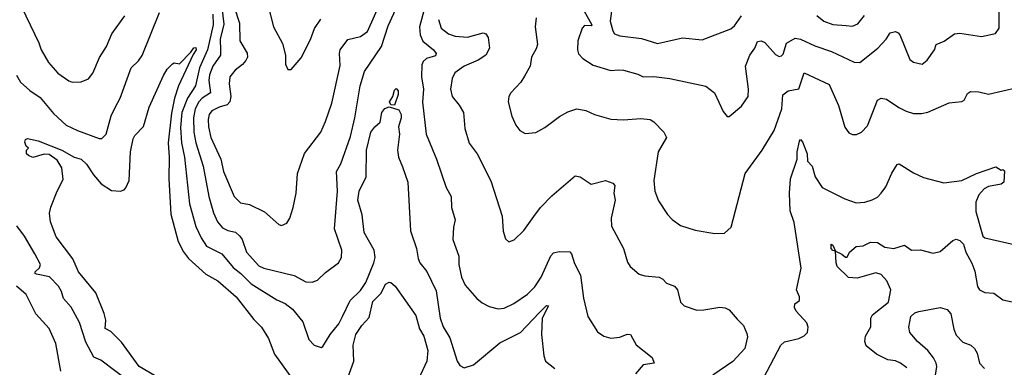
# Model space of a CAD drawing. Extents: x 1443846 to 1577407, y 839182 to 927291.
# Tile 104 of 256: x 1449711 to 1455213, y 881611 to 883554. Entities that reach past the tile are written whole.
import ezdxf

# ---------------------------------------------------------------- set-up
doc = ezdxf.new("R2010")
doc.units = 0

msp = doc.modelspace()

# ---------------------------------------------------------------- linework, layer by layer
at = {"layer": '0CON20XD'}
for points in [[(1454247.1, 883377.1), (1454375, 883315.7), (1454405, 883315.6), (1454506.5, 883395), (1454553.3, 883445), (1454575, 883480.8), (1454605, 883487.1), (1454620.7, 883480.7), (1454629.4, 883469.4), (1454685, 883331.2), (1454705, 883317.5), (1454755, 883306), (1454782.6, 883327.4), (1454823.8, 883385), (1454833.3, 883415), (1454876.4, 883433.6), (1454935, 883475.8), (1454965, 883479.2), (1455085, 883459.2), (1455163.8, 883476.2), (1455184, 883506), (1455184.5, 883635), (1455203.6, 883795), (1455222.7, 883845)], [(1450833.4, 883685), (1450851.7, 883528.3), (1450830.6, 883445), (1450833.6, 883383.6), (1450833.9, 883355), (1450790.4, 883295), (1450771.3, 883245), (1450768.7, 883215), (1450777.5, 883145), (1450731.6, 883115), (1450712.2, 883095), (1450692, 883055), (1450682.4, 883005), (1450685.2, 882925), (1450694.8, 882865), (1450736.7, 882735), (1450768.6, 882565), (1450794.7, 882475), (1450816.2, 882425), (1450845, 882390), (1450875, 882375.3), (1450917, 882367), (1450940.9, 882345), (1450954.7, 882324.7), (1450977.9, 882255), (1451047.6, 882177.6), (1451075, 882164.7), (1451244.1, 882124.1), (1451310.8, 882089.2), (1451345, 882087.1), (1451375, 882098), (1451419.7, 882140.3), (1451493.3, 882195), (1451510, 882225), (1451510.8, 882265), (1451470, 882385), (1451487.7, 882595), (1451481.5, 882705), (1451505, 882748.8), (1451559.4, 882900.6), (1451584.7, 883005), (1451614.1, 883185), (1451637.7, 883265), (1451733.8, 883405), (1451769.6, 883520.4), (1451822.7, 883632.7)], [(1450909.5, 883625), (1450940, 883535), (1450941.8, 883435), (1450982.2, 883367.8), (1450983.9, 883345), (1450975, 883325.6), (1450956.8, 883303.2), (1450915, 883271.5), (1450886.4, 883235), (1450882.3, 883195), (1450891.3, 883125), (1450885.8, 883094.2), (1450871.5, 883078.5), (1450825, 883064.7), (1450785.5, 883045), (1450770.8, 883025), (1450764.3, 882995.7), (1450765.8, 882955), (1450779.4, 882895), (1450835, 882774), (1450849.6, 882705), (1450908.9, 882565), (1450945, 882530), (1450995, 882521.4), (1451079.7, 882479.7), (1451159.3, 882409.3), (1451175, 882403.3), (1451203.6, 882416.4), (1451220.8, 882445), (1451238.6, 882505), (1451255.6, 882585), (1451263.3, 882695), (1451303.4, 882806.6), (1451394.4, 882925), (1451420.5, 882985), (1451455, 883086.7), (1451501.2, 883298.8), (1451497.6, 883365), (1451502.8, 883385), (1451545, 883443.3), (1451615, 883460), (1451655, 883488.6), (1451764.7, 883735)], [(1451095.9, 883644.1), (1451130, 883515), (1451180.3, 883420.3), (1451195.8, 883355), (1451196.7, 883305), (1451210, 883275), (1451227.5, 883275), (1451285, 883340), (1451336.2, 883443.8), (1451359.4, 883505), (1451393.9, 883556.1)], [(1453024.4, 883645), (1453010.5, 883545), (1453025, 883491.2), (1453035, 883475.8), (1453065, 883464.4), (1453185, 883448.5), (1453275, 883420.4), (1453415, 883452.1), (1453525, 883442.2), (1453685, 883502.9), (1453705, 883520), (1453744.4, 883575.6)], [(1449721.4, 883625), (1449818.9, 883425), (1449831.9, 883385), (1449873.1, 883315), (1449925, 883256), (1449985, 883212), (1450005, 883204), (1450055, 883205.8), (1450095, 883224), (1450120, 883255), (1450157.1, 883342.9), (1450195.5, 883405), (1450226.5, 883475), (1450299.4, 883575)], [(1450245, 883063.1), (1450272.5, 883115), (1450334.6, 883285.4), (1450375, 883324.3), (1450395, 883354.2), (1450492, 883595)], [(1450789.8, 883585), (1450791.8, 883525), (1450761.1, 883385), (1450715.2, 883285), (1450693.1, 883185), (1450648, 883115), (1450617.7, 883035), (1450609, 882951), (1450615.2, 882865.2), (1450632.3, 882785), (1450660.8, 882525), (1450695, 882397.5), (1450724.8, 882334.8), (1450755, 882288.5), (1450840, 882245), (1450905, 882168.2), (1450947.5, 882135), (1451005, 882077.3), (1451148.8, 881988.8), (1451195, 881967.1), (1451235, 881936.9), (1451293.1, 881865), (1451327.3, 881767.3), (1451357.5, 881735), (1451395, 881721.2), (1451405, 881726.7), (1451445.5, 881795), (1451494.6, 881855), (1451515.9, 881895.9), (1451557.3, 881985), (1451615, 882040.8), (1451644.7, 882085), (1451690.5, 882195), (1451697.4, 882225), (1451691.8, 882265), (1451635.3, 882365), (1451625, 882463.3), (1451600.7, 882545), (1451608.7, 882595), (1451647.6, 882675), (1451649.7, 882825), (1451674.3, 882925), (1451695, 882955.5), (1451725, 882982), (1451735.5, 883035), (1451751.7, 883058.3), (1451776.1, 883066.1), (1451829.3, 883049.3), (1451842.5, 883025), (1451843.3, 883005), (1451827.5, 882955), (1451834, 882915), (1451821.5, 882825), (1451827.9, 882785), (1451850.7, 882730.7), (1451880, 882645), (1451895.4, 882374.6), (1451928.2, 882275), (1451938.5, 882218.5), (1451947.9, 882195), (1451985.8, 882145.8), (1452038.9, 882038.9), (1452060.4, 881885), (1452078, 881838), (1452115.3, 881775), (1452156.1, 881646.1), (1452170.3, 881620.3), (1452195, 881607.5), (1452247.5, 881625), (1452395, 881748.5), (1452509.5, 881805), (1452614.3, 881915.7), (1452655, 881957.3), (1452666.9, 881955), (1452631.5, 881885), (1452627.1, 881795), (1452640.6, 881675), (1452649.2, 881645), (1452701.2, 881605)], [(1451975, 883624.2), (1451945.2, 883515), (1451949.7, 883469.7), (1451964.4, 883434.4), (1452024.4, 883385), (1452039.1, 883365), (1452035, 883351.5), (1451985, 883337.5), (1451965, 883320), (1451958.7, 883301.3), (1451955.9, 883235), (1451968.4, 883165), (1451962.5, 883092.5), (1451983.5, 882915), (1452040.5, 882775), (1452095, 882616.7), (1452122.5, 882565), (1452124.3, 882505), (1452144.4, 882435), (1452134.4, 882395), (1452131.4, 882325), (1452165, 882232.5), (1452165.7, 882185), (1452179.4, 882115), (1452200.2, 882070.2), (1452265.8, 881995), (1452295, 881971.4), (1452335, 881951.4), (1452385, 881938.6), (1452418.3, 881941.7), (1452472.8, 881967.2), (1452549.4, 882020.6), (1452589.4, 882060.6), (1452624.3, 882115), (1452678.8, 882235), (1452695, 882251.2), (1452725, 882258.8), (1452785, 882256.2), (1452795.6, 882245.6), (1452812.2, 882192.2), (1452845.3, 882125.3), (1452862.1, 881997.9), (1452885.6, 881895.6), (1452940.3, 881810.3), (1452975, 881785.8), (1453014.4, 881774.4), (1453065, 881779.4), (1453105, 881797.1), (1453124.3, 881794.3), (1453156.6, 881736.6), (1453245, 881666.7), (1453256.7, 881635), (1453195, 881624.2), (1453152, 881575)], [(1452864.1, 883605), (1452908.8, 883525), (1452905, 883520), (1452867.9, 883522.1), (1452853.6, 883506.4), (1452829.4, 883435), (1452827.5, 883385), (1452833.2, 883363.2), (1452857.8, 883337.8), (1452915, 883299.5), (1453015, 883269.5), (1453056.8, 883273.2), (1453085, 883272), (1453165, 883250), (1453194.3, 883234.3), (1453255, 883237.3), (1453345, 883225.5), (1453545, 883182.5), (1453594.3, 883145), (1453641.7, 883041.7), (1453665, 883012.5), (1453675, 883012.5), (1453745, 883070), (1453781.4, 883125), (1453784.3, 883165.7), (1453767.8, 883295), (1453791.1, 883355), (1453819.2, 883395), (1453835, 883431.2), (1453855, 883435.7), (1453875, 883425.8), (1453935, 883358.9), (1453955, 883348.2), (1453968.4, 883351.6), (1453978, 883362), (1453996.9, 883423.1), (1454045, 883450.6), (1454075, 883444.4), (1454155, 883408.4), (1454247.1, 883377.1)], [(1454165, 883576.7), (1454205.3, 883545.3), (1454255, 883527.7), (1454329.3, 883520.7), (1454365, 883518.5), (1454395, 883531.4), (1454432.9, 883577.1)], [(1452051.3, 883555), (1452067.3, 883507.3), (1452107.5, 883475), (1452145, 883462.7), (1452212.8, 883457.2), (1452300.5, 883480.5), (1452315.7, 883475.7), (1452329.2, 883455), (1452335.6, 883395), (1452315.6, 883355), (1452272.8, 883327.2), (1452195, 883294.4), (1452143.1, 883256.9), (1452128.1, 883225), (1452118.1, 883165), (1452128.6, 883125), (1452167.1, 883077.1), (1452191.5, 883035), (1452199.1, 882945), (1452223.8, 882863.8), (1452268.1, 882805), (1452343.7, 882653.7), (1452407.5, 882455), (1452412.3, 882372.3), (1452425, 882330), (1452445, 882313.3), (1452475, 882323.3), (1452528, 882375), (1452585, 882454), (1452620.8, 882505), (1452685, 882570), (1452815, 882680.8), (1452842.5, 882675), (1452905, 882634), (1452985, 882654.3), (1453025, 882641.2), (1453037, 882627), (1453031.8, 882585), (1453038.9, 882545), (1453016.9, 882445), (1453019.1, 882399.1), (1453085.8, 882275), (1453108.3, 882198.3), (1453123.3, 882175), (1453172.1, 882132.1), (1453205, 882122.5), (1453285, 882114.2), (1453304.3, 882104.3), (1453325, 882082), (1453370, 882065), (1453386.2, 882045), (1453403.3, 881975), (1453425, 881953.8), (1453495, 881931.4), (1453535, 881931.9), (1453623, 881947), (1453654.3, 881944.3), (1453675, 881932), (1453720.5, 881880.5), (1453756, 881845), (1453775, 881800), (1453778.3, 881781.7), (1453763.6, 881716.4), (1453695.8, 881644.2), (1453585, 881568)], [(1452596.4, 883565), (1452592.5, 883515), (1452603.8, 883415), (1452598.1, 883391.9), (1452570.5, 883345), (1452564.4, 883295), (1452532.4, 883237.6)], [(1450465, 881565.4), (1450379.2, 881615), (1450281, 881751), (1450220.8, 881810.8), (1450188.1, 881828.1), (1450192, 881875), (1450182.4, 881912.4), (1450136.6, 882026.6), (1450038.9, 882145), (1450007.6, 882217.6), (1449915, 882340), (1449882.9, 882425), (1449877.3, 882472.7), (1449885, 882506.7), (1449920.8, 882595), (1449955, 882660), (1449946.9, 882726.9), (1449919.7, 882769.7), (1449875, 882801.2), (1449848.3, 882801.7), (1449785, 882784.3), (1449760, 882795), (1449750, 882805), (1449750, 882825), (1449760, 882835), (1449746.7, 882846.7), (1449739.5, 882869.5), (1449743.8, 882885), (1449755, 882890), (1449815, 882876.5), (1449946.2, 882825), (1450015, 882785.7), (1450055, 882774.4), (1450085, 882745.6), (1450123.8, 882686.2), (1450167.2, 882637.2), (1450225, 882599.5), (1450275, 882595.6), (1450295, 882603.1), (1450305, 882614.2), (1450322.1, 882655), (1450329.5, 882815), (1450345, 882887.5), (1450355, 882906.7), (1450403.9, 882956.1), (1450434, 883065), (1450515, 883242.5), (1450535, 883277.5), (1450565, 883307.5), (1450575, 883312.5), (1450605, 883307.5), (1450668.2, 883371.8), (1450685, 883396.9), (1450695, 883398), (1450696.9, 883385), (1450680.1, 883359.9), (1450599, 883185), (1450576.6, 883115), (1450558.6, 883031.4), (1450540.3, 882865), (1450545.7, 882785), (1450543.7, 882665), (1450556.6, 882466.6), (1450597.5, 882315), (1450626.1, 882256.1), (1450655, 882219.6), (1450751.7, 882131.7), (1450817.8, 882095), (1450921.2, 882005), (1451019.1, 881879.1), (1451062.2, 881835), (1451101.7, 881771.7), (1451134.8, 881684.8), (1451255, 881518.2)], [(1452532.4, 883237.6), (1452510.8, 883205), (1452456, 883145), (1452444, 883125), (1452440.8, 883095), (1452460.8, 883015), (1452484.2, 882965), (1452505.6, 882935.6), (1452535, 882917.5), (1452595.6, 882924.4), (1452645, 882950.8), (1452727.2, 883012.8), (1452775, 883038.6), (1452824.2, 883055.8), (1452875, 883045.8), (1452922.5, 883025), (1453015, 882997.1), (1453085, 882994.2), (1453181.7, 883001.7), (1453235, 882995.6), (1453255, 882984), (1453311.1, 882925), (1453325.3, 882895), (1453278.1, 882815), (1453255.7, 882655), (1453261.1, 882595), (1453281.7, 882541.7), (1453330.8, 882465), (1453357.2, 882437.2), (1453404.5, 882404.5), (1453485, 882377.1), (1453595, 882358.6), (1453648.8, 882361.2), (1453687.5, 882395), (1453764.3, 882695), (1453860.6, 882825), (1453927.1, 882935), (1453970.8, 883055), (1453975.4, 883134.6), (1454005, 883157.1), (1454065, 883167.5), (1454095, 883257.1), (1454235, 883192), (1454286.5, 883075), (1454322.4, 882952.4), (1454345, 882921.2), (1454365, 882912), (1454387, 882913), (1454415, 882925.7), (1454448.6, 882961.4), (1454505, 883104), (1454524.5, 883115.5), (1454555, 883109.2), (1454623, 883063), (1454665, 883043.1), (1454705, 883030.6), (1454751.2, 883028.8), (1454785, 883037.5), (1454905, 883088.6), (1454975, 883096.9), (1454988.1, 883105), (1455007.6, 883142.4), (1455025, 883151.8), (1455071.7, 883151.7), (1455125, 883138.1), (1455285.9, 883175.9)], [(1449693.1, 883243.1), (1449714.8, 883204.8), (1449767.4, 883157.4), (1449825, 883119.6), (1449900.6, 883030.6), (1449971.1, 882965), (1450035, 882934), (1450155, 882889.2), (1450170.5, 882889.5), (1450194.2, 882915), (1450222.6, 883017.4), (1450245, 883063.1)], [(1451805, 883076.7), (1451785, 883077.5), (1451778.2, 883095), (1451795.6, 883124.4), (1451805, 883160), (1451815, 883168.8), (1451825.5, 883155.5), (1451825.6, 883135), (1451805, 883076.7)], [(1453848.1, 881515), (1453964.2, 881735.8), (1453985, 881753.8), (1454065, 881771.2), (1454095, 881786.7), (1454113.3, 881805), (1454118, 881835), (1454110.5, 881860.5), (1454050, 881925), (1454041.2, 881945), (1454042.5, 881965), (1454068.8, 881985), (1454068, 882005), (1454052, 882045), (1454078.6, 882165), (1454039.7, 882419.7), (1454015.7, 882485), (1454013.1, 882585), (1454019.4, 882665), (1454056.5, 882775), (1454056.5, 882815), (1454068.6, 882875), (1454075, 882884), (1454085, 882872), (1454112.5, 882805), (1454114.1, 882764.1), (1454139.2, 882735), (1454155.6, 882675), (1454195.5, 882615.5), (1454322.8, 882552.8), (1454385, 882530.8), (1454434.1, 882534.1), (1454475, 882547.1), (1454505, 882562.5), (1454525.8, 882585), (1454550.3, 882619.7), (1454584.5, 882695.5), (1454615, 882743.8), (1454625, 882749.2), (1454705, 882698), (1454762.4, 882672.4), (1454875, 882642.5), (1454975, 882656), (1455057.5, 882695), (1455165, 882731.2), (1455195, 882712.5), (1455205, 882716.7), (1455215, 882710), (1455210, 882645), (1455196, 882634), (1455125, 882621.7), (1455100.7, 882609.3), (1455071.1, 882575), (1455054, 882535), (1455055, 882482), (1455092.7, 882345), (1455105, 882335.6), (1455309.1, 882289.1)], [(1450332, 881525), (1450165, 881650.5), (1450125, 881668.5), (1450080.9, 881750.9), (1450045, 881860.8), (1449998.1, 881948.1), (1449955.6, 881995), (1449944.5, 882035), (1449927.9, 882065), (1449877.4, 882117.4), (1449805, 882131.3), (1449797.1, 882135), (1449798.2, 882145), (1449822.6, 882167.4), (1449827.3, 882185), (1449796.4, 882245), (1449738.1, 882345), (1449695, 882401.4)], [(1454668.9, 881608.9), (1454633.8, 881635), (1454605, 881646.7), (1454563.1, 881653.1), (1454498.8, 881685), (1454442, 881732), (1454434.4, 881755), (1454437.5, 881785), (1454467.5, 881837.5), (1454466.9, 881885), (1454477.5, 881905), (1454566.5, 881975), (1454578.5, 882045), (1454557.4, 882095), (1454525, 882129.2), (1454495, 882139.8), (1454390.2, 882109.8), (1454342.3, 882112.3), (1454279.4, 882175), (1454273.2, 882195), (1454270, 882260), (1454255, 882263.1), (1454245, 882274.3), (1454245, 882300), (1454255, 882294.2), (1454270, 882260), (1454305, 882244.2), (1454325, 882226.7), (1454335, 882227.5), (1454348.8, 882255), (1454385, 882286.2), (1454425, 882290.8), (1454465, 882310), (1454505, 882309.2), (1454545, 882282.9), (1454595, 882274.4), (1454655, 882294.3), (1454695, 882265.7), (1454745, 882268.6), (1454815, 882248.2), (1454855, 882258.8), (1454925, 882319.2), (1454945, 882328), (1454965, 882320), (1454985, 882298.8), (1454997.8, 882255), (1455032.4, 882192.4), (1455048.4, 882148.4), (1455063, 882063), (1455075, 882043.6), (1455105, 882028.7), (1455154.6, 882024.6), (1455205, 881988.9), (1455257, 881977)], [(1449940.4, 881590.4), (1449913.6, 881745), (1449875, 881828), (1449800.5, 881910.5), (1449747.9, 882017.9), (1449694.2, 882064.2)], [(1451545, 881551.9), (1451578.9, 881645), (1451574.6, 881735.4), (1451589.6, 881795), (1451623.5, 881845), (1451665, 881890), (1451685, 881978.8), (1451731.8, 882025), (1451755, 882076.4), (1451775, 882087.5), (1451784.4, 882084.4), (1451808.8, 882065), (1451925, 881901.2), (1451945.9, 881825.9), (1451969.2, 881785), (1451992.7, 881705), (1451985.4, 881645), (1451940, 881545)], [(1454819.6, 881505), (1454836.2, 881615), (1454833.4, 881635), (1454817.8, 881665), (1454785, 881705.4), (1454728.7, 881755), (1454685.7, 881805), (1454678.9, 881835), (1454690, 881895), (1454713.3, 881915), (1454735, 881923.4), (1454855, 881945.3), (1454894.3, 881934.3), (1454915, 881910), (1454930.6, 881825), (1454945, 881790), (1454981.6, 881751.6), (1455025.5, 881735.5), (1455046.8, 881716.8), (1455060.9, 881690.9), (1455074.4, 881635), (1455101.9, 881605)]]:
    msp.add_lwpolyline(points, dxfattribs=at)

doc.saveas('drawing.dxf')
